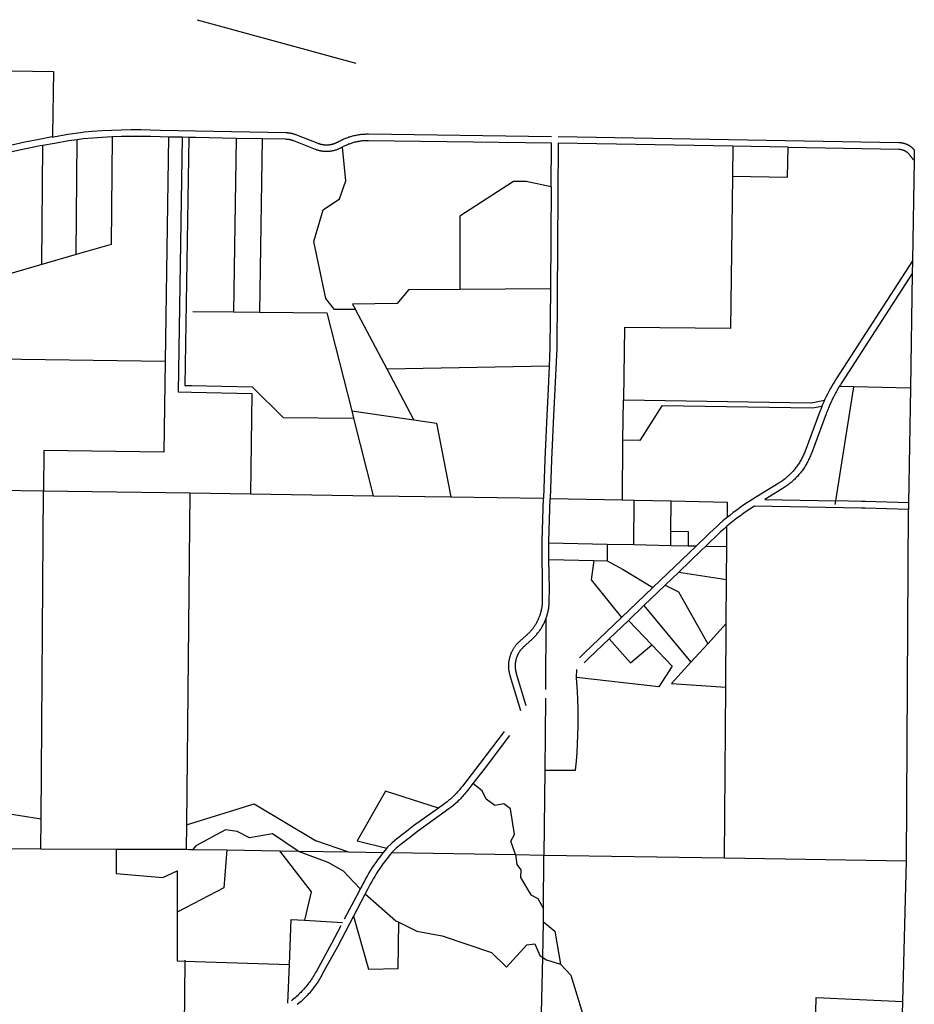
# Model space of a CAD drawing. Header units: feet. Extents: x 1348695 to 1391571, y 443146 to 661817.
# Tile 58 of 58: x 1373289 to 1379952, y 654377 to 661708. Entities that reach past the tile are written whole.
import ezdxf

# ---------------------------------------------------------------- set-up
doc = ezdxf.new("R2010")
doc.units = ezdxf.units.FT
doc.header["$MEASUREMENT"] = 0
doc.layers.add('eatpar', color=32, linetype='Continuous')

msp = doc.modelspace()

# ---------------------------------------------------------------- linework, layer by layer
at = {"layer": 'eatpar'}
for p, q in [((1374611, 661708.3125), (1375792.375, 661384.375)), ((1374397.625, 660834.5), (1374371.875, 659165.375)), ((1374497.5, 660832.4375), (1374397.625, 660834.5)), ((1374547.5, 660831.375), (1374497.5, 660832.4375)), ((1373454.5, 659885.0625), (1373461.25, 660771.8125)), ((1373710.125, 659959.25), (1373716.625, 660814.625)), ((1374900, 660824.625), (1374880.125, 659532.9375)), ((1375094.875, 660820.875), (1374900, 660824.625)), ((1375094.875, 660820.875), (1375075.125, 659530.5625)), ((1378600.25, 660765.75), (1378597.375, 660542.75)), ((1379011.625, 660758.5), (1378600.25, 660765.75)), ((1379950.5, 660662.1875), (1379938.125, 659912.4375)), ((1377246.375, 660463.8125), (1377241.125, 659704.5)), ((1373710.125, 659959.25), (1373454.5, 659885.0625)), ((1373454.5, 659885.0625), (1373198.875, 659810.875)), ((1379938.125, 659912.4375), (1379936.5, 659818)), ((1379936.5, 659818), (1379922.375, 658965.9375)), ((1377241.125, 659704.5), (1376568, 659699.3125)), ((1374577.625, 659536.625), (1374880.125, 659532.9375)), ((1374880.125, 659532.9375), (1375075.125, 659530.5625)), ((1376024.625, 659106.25), (1375789.5, 659549.625)), ((1372986.75, 659183.75), (1374371.875, 659165.375)), ((1377232.5, 659127.9375), (1376024.625, 659106.25)), ((1376225.25, 658728.0625), (1376024.625, 659106.25)), ((1379366, 658124.6875), (1379501.875, 658973.9375)), ((1379501.875, 658973.9375), (1379392.75, 658976)), ((1379922.375, 658965.9375), (1379501.875, 658973.9375)), ((1379922.375, 658965.9375), (1379908.25, 658111.0625)), ((1377781.875, 658576.6875), (1377784.75, 658876.6875)), ((1375761.375, 658795.75), (1375775, 658742.25)), ((1375775, 658742.25), (1375922, 658164.3125)), ((1377777.625, 658132.6875), (1377781.875, 658576.6875)), ((1372979.25, 658206.25), (1373466.75, 658199.75)), ((1373448.125, 655757.375), (1373466.75, 658199.75)), ((1373466.75, 658199.75), (1374556.875, 658185.3125)), ((1374556.875, 658185.3125), (1374530.5, 655713.5625)), ((1374556.875, 658185.3125), (1375006.875, 658178.375)), ((1375006.875, 658178.375), (1375922, 658164.3125)), ((1375922, 658164.3125), (1376500.75, 658155.4375)), ((1376500.75, 658155.4375), (1377189.75, 658144.875)), ((1377239.75, 658143.8125), (1377777.625, 658132.6875)), ((1377777.625, 658132.6875), (1377864.125, 658130.875)), ((1377861.625, 657799.9375), (1377864.125, 658130.875)), ((1377864.125, 658130.875), (1378139.625, 658125.1875)), ((1378138, 657901), (1378139.625, 658125.1875)), ((1379362, 658099.8125), (1379366, 658124.6875)), ((1379893.875, 655445.4375), (1379907.75, 658061.0625)), ((1378137.25, 657794.25), (1378138, 657901)), ((1378555.5, 657785.5625), (1378556.625, 657936.4375)), ((1377229.5, 657813.0625), (1377664.25, 657804.0625)), ((1377664.25, 657804.0625), (1377663.75, 657680.3125)), ((1377664.25, 657804.0625), (1377861.625, 657799.9375)), ((1377861.625, 657799.9375), (1378137.25, 657794.25)), ((1378329.375, 657790.25), (1378005.375, 657480.4375)), ((1378137.25, 657794.25), (1378267.875, 657791.5)), ((1378267.875, 657791.5), (1378329.375, 657790.25)), ((1378399.625, 657788.75), (1378555.5, 657785.5625)), ((1378553.75, 657540.4375), (1378555.5, 657785.5625)), ((1377230.5, 657689.3125), (1377565, 657682.375)), ((1377565, 657682.375), (1377663.75, 657680.3125)), ((1378197.75, 657595.1875), (1378095.25, 657497.1875)), ((1378197.75, 657595.1875), (1378553.75, 657540.4375)), ((1378551.375, 657212.75), (1378553.75, 657540.4375)), ((1378005.375, 657480.4375), (1377772, 657257.1875)), ((1378095.25, 657497.1875), (1377938, 657346.8125)), ((1377938, 657346.8125), (1377822, 657235.875)), ((1377938, 657346.8125), (1378287.75, 656923.625)), ((1377207.5, 657247.1875), (1377204.625, 656722)), ((1377822, 657235.875), (1377678.375, 657098.5)), ((1377822, 657235.875), (1377996.375, 657052.75)), ((1378413.25, 657061.25), (1378551.375, 657212.75)), ((1378547.875, 656739.5625), (1378551.375, 657212.75)), ((1378287.75, 656923.625), (1378413.25, 657061.25)), ((1377435.875, 656809.875), (1377437.75, 656868.9375)), ((1378538.5, 655467.1875), (1378547.875, 656739.5625)), ((1377204.125, 656656.0625), (1377198.625, 656121.5625)), ((1377198.625, 656121.5625), (1377192, 655488.75)), ((1373446.375, 655535.1875), (1373448.125, 655757.375)), ((1374530.5, 655713.5625), (1374528.5, 655531.0625)), ((1371869.125, 655546.75), (1373446.375, 655535.1875)), ((1373446.375, 655535.1875), (1374007, 655531.0625)), ((1374007, 655531.0625), (1374528.5, 655531.0625)), ((1374578.25, 655530.6875), (1374831.375, 655526.625)), ((1374831.375, 655526.625), (1375224.5, 655520.3125)), ((1375224.5, 655520.3125), (1375362.125, 655518.125)), ((1375362.125, 655518.125), (1375736.75, 655512.125)), ((1375736.75, 655512.125), (1375996.625, 655507.875)), ((1376060.875, 655506.875), (1376982.375, 655492.125)), ((1376982.375, 655492.125), (1377192, 655488.75)), ((1377189.625, 655089.0625), (1377192, 655488.75)), ((1377192, 655488.75), (1378538.5, 655467.1875)), ((1378538.5, 655467.1875), (1379893.875, 655445.4375)), ((1379867.125, 654397.5), (1379893.875, 655445.4375)), ((1377189, 654991.375), (1377189.625, 655089.0625)), ((1375410.75, 655002.6875), (1375693.25, 654986.3125)), ((1377183.75, 654725.5), (1377189, 654991.375)), ((1374519.75, 654699.25), (1374514.125, 654179.5)), ((1374519.75, 654704.9375), (1374519.75, 654699.25)), ((1374519.75, 654699.25), (1375297.25, 654672.625)), ((1375286.5, 654385.5625), (1375297.25, 654672.625)), ((1377172.375, 654144.8125), (1377183.75, 654725.5)), ((1379829.5, 653141.8125), (1379867.125, 654397.5))]:
    msp.add_line(p, q, dxfattribs=at)
for points in [[(1372911.875, 661332.25), (1373539.875, 661321.4375), (1373531.75, 660850.3125), (1373531.5, 660835.5625)], [(1373531.5, 660835.5625), (1373432.875, 660817.375), (1373326.25, 660795.875), (1373220.125, 660772.5), (1373122.75, 660749.3125), (1373116.875, 660747.8125), (1373111, 660746.1875), (1373105.125, 660744.5), (1373099.25, 660742.6875), (1373093.375, 660740.8125), (1373087.625, 660738.75), (1373081.875, 660736.6875), (1373076.25, 660734.4375), (1373070.625, 660732.125), (1373065, 660729.75), (1373059.375, 660727.25), (1373053.375, 660724.4375)], [(1373531.5, 660835.5625), (1373539.75, 660837.0625), (1373647, 660854.875), (1373742.5, 660869), (1373755.375, 660870.875), (1373772.5, 660872.375), (1373827.875, 660877.1875), (1373900.375, 660882.25), (1373973, 660886), (1374045.625, 660888.5), (1374118.375, 660889.75), (1374191.125, 660889.6875), (1374263.75, 660888.375), (1374336.375, 660885.8125), (1374598.25, 660880.375), (1375270.75, 660867.5625), (1375272.5, 660867.5625), (1375276.5, 660867.375), (1375280.375, 660867.1875), (1375284.25, 660866.9375), (1375288.25, 660866.5625), (1375292.125, 660866.1875), (1375296, 660865.6875), (1375299.875, 660865.125), (1375303.75, 660864.5), (1375307.625, 660863.8125), (1375311.5, 660863.0625), (1375315.375, 660862.25), (1375319.125, 660861.375), (1375323, 660860.4375), (1375326.75, 660859.375), (1375330.5, 660858.3125), (1375334.25, 660857.1875), (1375338, 660855.9375), (1375341.75, 660854.6875), (1375345.375, 660853.3125), (1375349.125, 660851.9375), (1375509.5, 660788.625), (1375512.25, 660787.5), (1375515.125, 660786.4375), (1375518, 660785.4375), (1375520.875, 660784.5), (1375523.875, 660783.625), (1375526.75, 660782.75), (1375529.75, 660782), (1375532.625, 660781.25), (1375535.625, 660780.5625), (1375538.625, 660779.9375), (1375541.625, 660779.3125), (1375544.625, 660778.8125), (1375547.625, 660778.3125), (1375550.625, 660777.875), (1375553.75, 660777.5), (1375556.75, 660777.1875), (1375559.75, 660776.9375), (1375562.875, 660776.6875), (1375565.875, 660776.5625), (1375569, 660776.4375), (1375572, 660776.375), (1375575, 660776.375), (1375578.125, 660776.4375), (1375581.125, 660776.5625), (1375584.25, 660776.6875), (1375587.25, 660776.9375), (1375590.25, 660777.1875), (1375593.375, 660777.5), (1375596.375, 660777.875), (1375599.375, 660778.3125), (1375602.375, 660778.75), (1375605.375, 660779.3125), (1375608.375, 660779.875), (1375611.375, 660780.5), (1375614.375, 660781.1875), (1375617.375, 660781.9375), (1375620.25, 660782.6875), (1375623.25, 660783.5625), (1375626.125, 660784.4375), (1375629, 660785.375), (1375632, 660786.375), (1375634.875, 660787.4375), (1375637.625, 660788.5), (1375640.5, 660789.625), (1375643.25, 660790.875), (1375646.125, 660792.0625), (1375648.875, 660793.375), (1375651.625, 660794.6875), (1375654.375, 660796.125), (1375657, 660797.5625), (1375660, 660799.125), (1375661.75, 660800.125), (1375668.625, 660803.9375), (1375675.625, 660807.5625), (1375682.625, 660811.125), (1375689.625, 660814.5), (1375696.875, 660817.8125), (1375704, 660820.9375), (1375711.25, 660824), (1375718.5, 660826.9375), (1375725.875, 660829.6875), (1375733.25, 660832.375), (1375740.75, 660834.875), (1375748.25, 660837.25), (1375755.75, 660839.5), (1375763.25, 660841.6875), (1375770.875, 660843.6875), (1375778.5, 660845.5), (1375786.125, 660847.25), (1375793.875, 660848.875), (1375801.625, 660850.3125), (1375809.25, 660851.625), (1375817.125, 660852.875), (1375824.875, 660853.875), (1375832.625, 660854.8125), (1375840.5, 660855.625), (1375848.25, 660856.25), (1375856.125, 660856.75), (1375864, 660857.125), (1375871.875, 660857.375), (1375879.625, 660857.5), (1375887.5, 660857.4375), (1377249.25, 660839.5625)], [(1373976.75, 660836.0625), (1373970.625, 660034.875), (1373710.125, 659959.25)], [(1373976.75, 660836.0625), (1373904, 660832.375), (1373832.375, 660827.375), (1373760.75, 660821.1875), (1373716.625, 660814.625)], [(1374397.625, 660834.5), (1374334.75, 660835.8125), (1374263, 660838.375), (1374191.25, 660839.6875), (1374119.375, 660839.75), (1374047.5, 660838.5), (1373976.75, 660836.0625)], [(1374497.5, 660832.4375), (1374468.375, 658936.75), (1374568.125, 658934.6875), (1375018.25, 658925.375), (1375006.875, 658178.375)], [(1374547.5, 660831.375), (1374519.125, 658985.75), (1374569.125, 658984.6875), (1375019.125, 658975.3125), (1375251.625, 658745.9375), (1375775, 658742.25)], [(1374900, 660824.625), (1374597.5, 660830.375), (1374547.5, 660831.375)], [(1377299.25, 660838.75), (1379837.5, 660793.875), (1379840.75, 660793.75), (1379843.375, 660793.625), (1379845.875, 660793.4375), (1379848.5, 660793.25), (1379851.125, 660793), (1379853.75, 660792.6875), (1379856.375, 660792.3125), (1379858.875, 660791.9375), (1379861.5, 660791.5), (1379864.125, 660791), (1379866.625, 660790.4375), (1379869.25, 660789.875), (1379871.75, 660789.25), (1379874.25, 660788.5625), (1379876.75, 660787.875), (1379879.25, 660787.125), (1379881.75, 660786.3125), (1379884.25, 660785.4375), (1379886.75, 660784.5625), (1379889.125, 660783.625), (1379891.625, 660782.6875), (1379894, 660781.6875), (1379896.375, 660780.625), (1379898.75, 660779.5), (1379901.125, 660778.375), (1379903.5, 660777.1875), (1379905.75, 660776), (1379908.125, 660774.6875), (1379910.375, 660773.4375), (1379912.625, 660772.0625), (1379914.875, 660770.6875), (1379917, 660769.25), (1379919.25, 660767.8125), (1379921.375, 660766.3125), (1379923.5, 660764.8125), (1379925.625, 660763.25), (1379927.625, 660761.625), (1379929.75, 660760), (1379931.75, 660758.3125), (1379933.75, 660756.625), (1379935.625, 660754.875), (1379937.625, 660753.0625), (1379939.5, 660751.25), (1379941.375, 660749.4375), (1379943.125, 660747.5625), (1379945, 660745.625), (1379946.75, 660743.6875), (1379948.375, 660741.75), (1379950.125, 660739.75), (1379951.75, 660737.6875), (1379950.5, 660662.1875)], [(1373461.25, 660771.8125), (1373441.25, 660768.125), (1373335.5, 660746.75), (1373230.25, 660723.5), (1373205.875, 660717.6875)], [(1373716.625, 660814.625), (1373653.75, 660805.3125), (1373547.25, 660787.625), (1373461.25, 660771.8125)], [(1375692.25, 660759.875), (1375686.125, 660756.5), (1375684.625, 660755.625), (1375680.875, 660753.5625), (1375677.375, 660751.75), (1375673.875, 660749.9375), (1375670.375, 660748.25), (1375666.75, 660746.5625), (1375663.25, 660745), (1375659.625, 660743.4375), (1375656, 660742), (1375652.25, 660740.5625), (1375648.625, 660739.25), (1375644.875, 660737.9375), (1375641.125, 660736.75), (1375637.375, 660735.625), (1375633.625, 660734.5), (1375629.875, 660733.5), (1375626, 660732.5625), (1375622.25, 660731.6875), (1375618.375, 660730.875), (1375614.5, 660730.125), (1375610.625, 660729.4375), (1375606.75, 660728.8125), (1375602.875, 660728.3125), (1375599, 660727.8125), (1375595, 660727.375), (1375591.125, 660727.0625), (1375587.25, 660726.8125), (1375583.25, 660726.5625), (1375579.375, 660726.4375), (1375575.5, 660726.375), (1375571.5, 660726.375), (1375567.625, 660726.4375), (1375563.625, 660726.625), (1375559.75, 660726.8125), (1375555.875, 660727.0625), (1375551.875, 660727.4375), (1375548, 660727.8125), (1375544.125, 660728.3125), (1375540.25, 660728.875), (1375536.375, 660729.5), (1375532.5, 660730.1875), (1375528.625, 660730.9375), (1375524.75, 660731.75), (1375521, 660732.625), (1375517.125, 660733.5625), (1375513.375, 660734.625), (1375509.625, 660735.6875), (1375505.875, 660736.8125), (1375502.125, 660738.0625), (1375498.375, 660739.3125), (1375494.75, 660740.6875), (1375491.125, 660742.125), (1375330.75, 660805.4375), (1375327.875, 660806.5), (1375325, 660807.5625), (1375322.125, 660808.5625), (1375319.25, 660809.5), (1375316.25, 660810.375), (1375313.375, 660811.25), (1375310.375, 660812), (1375307.5, 660812.75), (1375304.5, 660813.4375), (1375301.5, 660814.0625), (1375298.5, 660814.6875), (1375295.5, 660815.1875), (1375292.5, 660815.6875), (1375289.5, 660816.125), (1375286.375, 660816.5), (1375283.375, 660816.8125), (1375280.375, 660817.0625), (1375277.25, 660817.3125), (1375274.25, 660817.4375), (1375271.125, 660817.5625), (1375269.875, 660817.5625), (1375094.875, 660820.875)], [(1375789.5, 659549.625), (1375633.75, 659550.8125), (1375567.75, 659631.5625), (1375479.875, 660057.0625), (1375549.5, 660291.8125), (1375669.5, 660375.3125), (1375717.125, 660509.1875), (1375692.25, 660759.875)], [(1377246.375, 660463.8125), (1377248.625, 660789.5625), (1375886.875, 660807.4375), (1375879.875, 660807.5), (1375872.875, 660807.375), (1375865.875, 660807.1875), (1375859, 660806.875), (1375852, 660806.375), (1375845, 660805.8125), (1375838.125, 660805.125), (1375831.125, 660804.3125), (1375824.25, 660803.375), (1375817.375, 660802.3125), (1375810.5, 660801.125), (1375803.625, 660799.8125), (1375796.75, 660798.375), (1375790, 660796.875), (1375783.125, 660795.1875), (1375776.375, 660793.4375), (1375769.75, 660791.5), (1375763, 660789.5), (1375756.375, 660787.375), (1375749.75, 660785.125), (1375743.25, 660782.75), (1375736.625, 660780.3125), (1375730.125, 660777.75), (1375723.75, 660775), (1375717.375, 660772.1875), (1375711, 660769.3125), (1375704.75, 660766.25), (1375698.5, 660763.125), (1375692.25, 660759.875)], [(1378600.25, 660765.75), (1377298.625, 660788.75), (1377288.125, 659262.375), (1377275.25, 658956.9375), (1377261.625, 658706), (1377249.625, 658430.4375), (1377239.75, 658143.8125)], [(1378597.375, 660542.75), (1379008.25, 660536.5), (1379011.625, 660758.5)], [(1379011.625, 660758.5), (1379836.625, 660743.875), (1379837.75, 660743.8125), (1379839.5, 660743.75), (1379841.25, 660743.6875), (1379843, 660743.5625), (1379844.75, 660743.375), (1379846.5, 660743.1875), (1379848.125, 660743), (1379849.875, 660742.75), (1379851.625, 660742.4375), (1379853.375, 660742.125), (1379855, 660741.8125), (1379856.75, 660741.4375), (1379858.5, 660741), (1379860.125, 660740.625), (1379861.875, 660740.125), (1379863.5, 660739.625), (1379865.125, 660739.125), (1379866.875, 660738.5625), (1379868.5, 660738), (1379870.125, 660737.4375), (1379871.75, 660736.75), (1379873.375, 660736.125), (1379875, 660735.4375), (1379876.5, 660734.6875), (1379878.125, 660734), (1379879.75, 660733.1875), (1379881.25, 660732.375), (1379882.75, 660731.5625), (1379884.375, 660730.75), (1379885.875, 660729.875), (1379887.375, 660728.9375), (1379888.75, 660728), (1379890.25, 660727.0625), (1379891.75, 660726.0625), (1379893.125, 660725.0625), (1379894.5, 660724.0625), (1379895.875, 660723), (1379897.25, 660721.875), (1379898.625, 660720.8125), (1379900, 660719.6875), (1379901.25, 660718.5), (1379902.625, 660717.375), (1379903.875, 660716.1875), (1379905.125, 660714.9375), (1379906.375, 660713.6875), (1379907.5, 660712.4375), (1379908.75, 660711.1875), (1379909.875, 660709.875), (1379911, 660708.5625), (1379912.125, 660707.1875), (1379913.25, 660705.8125), (1379914.25, 660704.4375), (1379915.375, 660703.0625), (1379916.375, 660701.625), (1379917.375, 660700.1875), (1379918.375, 660698.75), (1379920, 660696.25), (1379921.75, 660693.6875), (1379923.625, 660691.25), (1379925.375, 660688.8125), (1379927.25, 660686.375), (1379929.125, 660684), (1379931.125, 660681.625), (1379933.125, 660679.3125), (1379935.125, 660677.0625), (1379937.25, 660674.8125), (1379939.375, 660672.625), (1379941.5, 660670.4375), (1379943.75, 660668.3125), (1379945.875, 660666.25), (1379948.125, 660664.1875), (1379950.5, 660662.1875)], [(1378597.375, 660542.75), (1378582.75, 659408.625), (1377793, 659416.25), (1377784.75, 658876.6875)], [(1377246.375, 660463.8125), (1377060.5, 660502.625), (1376967, 660502.625), (1376568, 660245.8125), (1376568, 659699.3125)], [(1379938.125, 659912.4375), (1379370.375, 659034.75), (1379358.625, 659016.3125), (1379347.25, 658997.6875), (1379336.25, 658978.875), (1379325.5, 658959.875), (1379315.125, 658940.6875), (1379305.125, 658921.3125), (1379295.375, 658901.75), (1379286.125, 658882.0625), (1379282.75, 658874.875)], [(1379936.5, 659818), (1379412.25, 659007.5625), (1379401.125, 658989.875), (1379392.75, 658976)], [(1376568, 659699.3125), (1376184, 659696.375), (1376100.25, 659594.3125), (1375767.625, 659590.9375), (1375789.5, 659549.625)], [(1377241.125, 659704.5), (1377238.125, 659263.625), (1377232.5, 659127.9375)], [(1375075.125, 659530.5625), (1375576.125, 659524.4375), (1375761.375, 658795.75)], [(1374371.875, 659165.375), (1374361.5, 658487.9375), (1373469, 658499.8125), (1373466.75, 658202.5625)], [(1377232.5, 659127.9375), (1377225.375, 658959.375), (1377211.625, 658708.5), (1377199.625, 658432.4375), (1377189.75, 658144.875)], [(1379392.75, 658976), (1379390.25, 658972), (1379379.625, 658953.9375), (1379369.375, 658935.6875), (1379359.375, 658917.25), (1379349.75, 658898.6875), (1379340.375, 658879.9375), (1379331.375, 658861), (1379322.75, 658841.9375), (1379314.5, 658822.6875), (1379306.5, 658803.3125), (1379298.875, 658783.8125), (1379295.25, 658774.3125), (1379185.25, 658478.75), (1379181.75, 658469.9375), (1379178.375, 658461.4375), (1379174.75, 658453), (1379171.125, 658444.625), (1379167.25, 658436.3125), (1379163.25, 658428.0625), (1379159, 658419.875), (1379154.75, 658411.8125), (1379150.25, 658403.8125), (1379145.75, 658395.875), (1379141, 658388), (1379136.125, 658380.25), (1379131.25, 658372.5), (1379126.125, 658364.9375), (1379120.875, 658357.4375), (1379115.5, 658350), (1379110, 658342.6875), (1379104.25, 658335.4375), (1379098.5, 658328.3125), (1379092.625, 658321.3125), (1379086.625, 658314.375), (1379080.5, 658307.5625), (1379074.25, 658300.875), (1379067.875, 658294.25), (1379061.5, 658287.75), (1379054.875, 658281.375), (1379048.125, 658275.125), (1379041.375, 658269), (1379034.5, 658263), (1379027.5, 658257.125), (1379020.375, 658251.3125), (1379013.125, 658245.6875), (1379005.875, 658240.125), (1378998.375, 658234.75), (1378990.875, 658229.5), (1378983.375, 658224.375), (1378975.625, 658219.375), (1378967.875, 658214.5), (1378839.5, 658135.625), (1379366, 658124.6875)], [(1377784.75, 658876.6875), (1379184, 658855.6875), (1379282.75, 658874.875)], [(1379282.75, 658874.875), (1379277, 658862.1875), (1379268.375, 658842.125), (1379263, 658828.9375)], [(1375761.375, 658795.75), (1375999.875, 658760.9375), (1376225.25, 658728.0625)], [(1379263, 658828.9375), (1379193.75, 658815.5625), (1378072.5, 658832.375), (1377906.875, 658575.5), (1377781.875, 658576.6875)], [(1379263, 658828.9375), (1379260.125, 658822), (1379252.125, 658801.6875), (1379248.375, 658791.75), (1379138.375, 658496.1875), (1379135.25, 658488.1875), (1379132.125, 658480.5), (1379128.875, 658472.875), (1379125.5, 658465.3125), (1379122, 658457.8125), (1379118.375, 658450.3125), (1379114.625, 658442.9375), (1379110.75, 658435.625), (1379106.75, 658428.375), (1379102.625, 658421.1875), (1379098.375, 658414.0625), (1379094, 658407.0625), (1379089.5, 658400.0625), (1379084.875, 658393.1875), (1379080.125, 658386.4375), (1379075.25, 658379.6875), (1379070.25, 658373.0625), (1379065.125, 658366.5625), (1379060, 658360.0625), (1379054.625, 658353.75), (1379049.125, 658347.5), (1379043.625, 658341.3125), (1379038, 658335.25), (1379032.25, 658329.25), (1379026.375, 658323.375), (1379020.375, 658317.625), (1379014.375, 658312), (1379008.25, 658306.4375), (1379002, 658301), (1378995.625, 658295.625), (1378989.125, 658290.4375), (1378982.625, 658285.3125), (1378976, 658280.3125), (1378969.375, 658275.4375), (1378962.5, 658270.6875), (1378955.625, 658266.0625), (1378948.75, 658261.5), (1378941.75, 658257.125), (1378776.625, 658155.6875), (1378748.75, 658138.625), (1378721.125, 658121.1875), (1378709.125, 658113.3125), (1378682, 658095.125), (1378655.25, 658076.5), (1378628.75, 658057.375), (1378602.625, 658037.8125), (1378576.875, 658017.8125), (1378557.125, 658001.875)], [(1376225.25, 658728.0625), (1376393.375, 658703.5), (1376500.75, 658155.4375)], [(1377019.875, 656561.625), (1376942.125, 656822.6875), (1376941.75, 656823.9375), (1376940.5, 656828.125), (1376939.375, 656832.3125), (1376938.25, 656836.5), (1376937.25, 656840.75), (1376936.375, 656845), (1376935.5, 656849.25), (1376934.75, 656853.5625), (1376934, 656857.8125), (1376933.375, 656862.125), (1376932.75, 656866.4375), (1376932.375, 656870.75), (1376931.875, 656875.125), (1376931.625, 656879.4375), (1376931.375, 656883.8125), (1376931.125, 656888.125), (1376931, 656892.5), (1376931, 656896.8125), (1376931, 656901.1875), (1376931.125, 656905.5625), (1376931.375, 656909.875), (1376931.625, 656914.25), (1376932, 656918.5625), (1376932.375, 656922.875), (1376932.875, 656927.1875), (1376933.5, 656931.5), (1376934.125, 656935.8125), (1376934.875, 656940.125), (1376935.625, 656944.375), (1376936.5, 656948.625), (1376937.5, 656952.875), (1376938.5, 656957.125), (1376939.625, 656961.3125), (1376940.75, 656965.5), (1376942, 656969.6875), (1376943.375, 656973.8125), (1376944.75, 656977.9375), (1376946.25, 656982.0625), (1376947.75, 656986.125), (1376949.375, 656990.1875), (1376951, 656994.1875), (1376952.75, 656998.1875), (1376954.625, 657002.125), (1376956.5, 657006.0625), (1376958.375, 657009.9375), (1376960.375, 657013.8125), (1376962.5, 657017.625), (1376964.625, 657021.375), (1376966.875, 657025.125), (1376969.125, 657028.8125), (1376971.5, 657032.5), (1376973.875, 657036.125), (1376976.375, 657039.6875), (1376978.875, 657043.25), (1376981.5, 657046.75), (1376984.125, 657050.1875), (1376986.875, 657053.5625), (1376989.625, 657056.9375), (1376992.5, 657060.25), (1376995.375, 657063.5), (1376998.375, 657066.6875), (1377001.375, 657069.8125), (1377004.375, 657072.9375), (1377007.5, 657075.9375), (1377010.625, 657078.9375), (1377013.875, 657081.875), (1377060.5, 657123.25), (1377065.125, 657127.1875), (1377069.625, 657131.1875), (1377074.125, 657135.3125), (1377078.5, 657139.5), (1377082.75, 657143.75), (1377087, 657148.0625), (1377091.125, 657152.5), (1377095.125, 657156.9375), (1377099.125, 657161.5), (1377103.125, 657166.125), (1377106.875, 657170.8125), (1377110.625, 657175.5625), (1377114.375, 657180.375), (1377117.875, 657185.25), (1377121.375, 657190.1875), (1377124.875, 657195.1875), (1377128.125, 657200.25), (1377131.375, 657205.375), (1377134.5, 657210.5), (1377137.625, 657215.75), (1377140.5, 657221), (1377143.375, 657226.375), (1377146.125, 657231.75), (1377148.875, 657237.125), (1377151.5, 657242.625), (1377153.875, 657248.125), (1377156.375, 657253.6875), (1377158.625, 657259.3125), (1377160.875, 657264.9375), (1377162.875, 657270.625), (1377164.875, 657276.3125), (1377166.875, 657282.0625), (1377168.625, 657287.8125), (1377170.25, 657293.625), (1377171.875, 657299.5), (1377173.375, 657305.3125), (1377174.75, 657311.25), (1377176.125, 657317.125), (1377177.25, 657323.0625), (1377178.375, 657329), (1377179.375, 657335), (1377180.25, 657341), (1377181, 657347), (1377181.625, 657353), (1377182.25, 657359), (1377182.625, 657365.0625), (1377183, 657371.0625), (1377183.125, 657375.25), (1377183.625, 657474.125), (1377179.25, 657779.625), (1377179.625, 657829.625), (1377189.75, 658144.875)], [(1377229.5, 657813.0625), (1377229.625, 657829.1875), (1377239.75, 658143.8125)], [(1378139.625, 658125.1875), (1378558, 658116.5), (1378557.125, 658001.875)], [(1379908.25, 658111.0625), (1379587.625, 658120.1875), (1379557.25, 658120.75), (1379366, 658124.6875)], [(1379907.75, 658061.0625), (1379586.625, 658070.1875), (1379556.125, 658070.75), (1378760.875, 658087.25), (1378734.25, 658070), (1378707.875, 658052.25), (1378681.875, 658034.0625), (1378656.125, 658015.375), (1378630.75, 657996.3125), (1378605.625, 657976.75), (1378581, 657956.8125), (1378556.625, 657936.4375)], [(1379908.25, 658111.0625), (1379907.875, 658086.0625), (1379907.75, 658061.0625)], [(1378557.125, 658001.875), (1378551.5, 657997.3125), (1378526.375, 657976.375), (1378501.75, 657955.0625), (1378477.375, 657933.25), (1378453.5, 657911.0625), (1378430, 657888.4375), (1378406.875, 657865.4375), (1378333, 657793.75), (1378329.375, 657790.25)], [(1370397.125, 657958.0625), (1370380, 657447.5625), (1371228.75, 657189.4375), (1371230.125, 657042.375), (1372489.5, 656205.375), (1372671, 656007.0625), (1373133.375, 655808.1875), (1373448.125, 655757.375)], [(1378138, 657901), (1378268.625, 657898.25), (1378267.875, 657791.5)], [(1378556.625, 657936.4375), (1378532.625, 657915.625), (1378509, 657894.375), (1378485.75, 657872.75), (1378462.875, 657850.6875), (1378442.125, 657830.0625), (1378399.625, 657788.75)], [(1377230.5, 657689.3125), (1377229.25, 657779.1875), (1377229.5, 657813.0625)], [(1378399.625, 657788.75), (1378367.75, 657757.75), (1378197.75, 657595.1875)], [(1377207.5, 657247.1875), (1377210, 657253.6875), (1377212.25, 657260.1875), (1377214.375, 657266.75), (1377216.5, 657273.375), (1377218.375, 657280), (1377220.25, 657286.6875), (1377222, 657293.4375), (1377223.5, 657300.125), (1377225, 657306.9375), (1377226.375, 657313.6875), (1377227.625, 657320.5), (1377228.75, 657327.3125), (1377229.75, 657334.1875), (1377230.625, 657341.0625), (1377231.375, 657347.9375), (1377232, 657354.8125), (1377232.5, 657361.75), (1377232.875, 657368.625), (1377233.125, 657373.4375), (1377233.625, 657473.8125), (1377230.5, 657689.3125)], [(1377565, 657682.375), (1377543.875, 657538), (1377772, 657257.1875)], [(1377663.75, 657680.3125), (1377782.625, 657614.25), (1378005.375, 657480.4375)], [(1378095.25, 657497.1875), (1378194.25, 657448.625), (1378413.25, 657061.25)], [(1377061, 656598.75), (1376989.875, 656837.4375), (1376989.625, 656838.4375), (1376988.625, 656841.8125), (1376987.625, 656845.125), (1376986.875, 656848.5), (1376986, 656851.875), (1376985.25, 656855.3125), (1376984.625, 656858.6875), (1376984, 656862.125), (1376983.375, 656865.5625), (1376982.875, 656869), (1376982.5, 656872.4375), (1376982, 656875.875), (1376981.75, 656879.375), (1376981.5, 656882.8125), (1376981.25, 656886.3125), (1376981.125, 656889.75), (1376981, 656893.25), (1376981, 656896.75), (1376981, 656900.1875), (1376981.125, 656903.6875), (1376981.25, 656907.1875), (1376981.5, 656910.625), (1376981.75, 656914.125), (1376982.125, 656917.5625), (1376982.5, 656921), (1376983, 656924.4375), (1376983.5, 656927.875), (1376984.125, 656931.3125), (1376984.75, 656934.75), (1376985.5, 656938.125), (1376986.25, 656941.5625), (1376987, 656944.9375), (1376987.875, 656948.3125), (1376988.875, 656951.625), (1376989.875, 656954.9375), (1376990.875, 656958.25), (1376992, 656961.5625), (1376993.125, 656964.875), (1376994.375, 656968.125), (1376995.625, 656971.3125), (1376997, 656974.5625), (1376998.375, 656977.75), (1376999.875, 656980.875), (1377001.375, 656984), (1377002.875, 656987.125), (1377004.5, 656990.25), (1377006.25, 656993.25), (1377007.875, 656996.3125), (1377009.625, 656999.3125), (1377011.5, 657002.25), (1377013.375, 657005.1875), (1377015.25, 657008.0625), (1377017.25, 657010.9375), (1377019.25, 657013.75), (1377021.375, 657016.5625), (1377023.5, 657019.3125), (1377025.625, 657022), (1377027.875, 657024.6875), (1377030.125, 657027.375), (1377032.5, 657029.9375), (1377034.875, 657032.5), (1377037.25, 657035), (1377039.625, 657037.5), (1377042.125, 657039.9375), (1377044.625, 657042.3125), (1377047.25, 657044.625), (1377092.75, 657085.0625), (1377098, 657089.5625), (1377103.25, 657094.1875), (1377108.25, 657098.875), (1377113.25, 657103.625), (1377118.25, 657108.5), (1377123, 657113.5), (1377127.75, 657118.5), (1377132.5, 657123.625), (1377137, 657128.8125), (1377141.5, 657134.125), (1377145.875, 657139.5), (1377150.125, 657144.9375), (1377154.375, 657150.4375), (1377158.5, 657156), (1377162.5, 657161.625), (1377166.375, 657167.375), (1377170.125, 657173.125), (1377173.875, 657179), (1377177.5, 657184.9375), (1377181, 657190.875), (1377184.375, 657196.9375), (1377187.625, 657203), (1377190.75, 657209.1875), (1377193.875, 657215.375), (1377196.875, 657221.625), (1377199.625, 657227.9375), (1377202.375, 657234.3125), (1377205, 657240.75), (1377207.5, 657247.1875)], [(1377772, 657257.1875), (1377493.25, 656990.625), (1377457.25, 656956.375)], [(1377678.375, 657098.5), (1377527.75, 656954.5), (1377491.625, 656920.0625)], [(1377678.375, 657098.5), (1377838, 656918.75), (1377996.375, 657052.75)], [(1377996.375, 657052.75), (1378147, 656894.5), (1378047.875, 656741.625), (1377435.875, 656809.875)], [(1378287.75, 656923.625), (1378142.875, 656764.6875), (1378547.875, 656739.5625)], [(1377198.625, 656121.5625), (1377428.875, 656121.5625), (1377435, 656186.625), (1377439.875, 656251.8125), (1377443.75, 656317.0625), (1377446.5, 656382.3125), (1377448, 656447.6875), (1377448.5, 656513), (1377447.75, 656578.375), (1377445.875, 656643.6875), (1377442.875, 656708.9375), (1377438.75, 656774.1875), (1377435.875, 656809.875)], [(1376896.875, 656409.125), (1376714.875, 656169), (1376585.75, 656002.4375), (1376583.5, 655999.375), (1376577.125, 655990.875), (1376570.375, 655982.5), (1376563.625, 655974.25), (1376556.75, 655966.125), (1376549.625, 655958.0625), (1376542.5, 655950.1875), (1376535.125, 655942.375), (1376527.625, 655934.75), (1376520, 655927.25), (1376512.25, 655919.875), (1376504.375, 655912.625), (1376496.5, 655905.5), (1376488.375, 655898.5625), (1376480.125, 655891.75), (1376471.75, 655885.0625), (1376463.25, 655878.5), (1376454.75, 655872.125), (1376407.375, 655838.0625)], [(1376936.375, 656378.4375), (1376754.5, 656138.5625), (1376663.125, 656020.625)], [(1376663.125, 656020.625), (1376625.625, 655972.25), (1376623.5, 655969.375), (1376616.5, 655960.1875), (1376609.375, 655951.125), (1376602, 655942.1875), (1376594.5, 655933.375), (1376586.875, 655924.6875), (1376579.125, 655916.1875), (1376571.125, 655907.75), (1376563.125, 655899.5), (1376554.875, 655891.375), (1376546.5, 655883.375), (1376538, 655875.5625), (1376529.375, 655867.875), (1376520.5, 655860.3125), (1376511.625, 655852.9375), (1376502.625, 655845.75), (1376493.5, 655838.6875), (1376484.125, 655831.75), (1376252.375, 655664.9375), (1376190.875, 655617.8125), (1376130.125, 655569.5625), (1376093.625, 655539.75), (1376063.125, 655509.5), (1376060.875, 655506.875)], [(1376982.375, 655492.125), (1376947, 655592.8125), (1376973.125, 655641.1875), (1376944, 655831.375), (1376894.625, 655868.625), (1376827.375, 655857.25), (1376761.875, 655905.625), (1376733.75, 655966.0625), (1376663.125, 656020.625)], [(1376407.375, 655838.0625), (1376013.625, 655964.375), (1375801, 655593.625), (1376023.75, 655540.375)], [(1374530.5, 655713.5625), (1375034.125, 655869.8125), (1375491.25, 655596), (1375736.75, 655512.125)], [(1376407.375, 655838.0625), (1376222.75, 655705.25), (1376160.125, 655657.25), (1376098.625, 655608.5), (1376061.75, 655578.3125), (1376060, 655576.75), (1376026.75, 655543.5625), (1376025.375, 655542.25), (1376023.75, 655540.375)], [(1375362.125, 655518.125), (1375172.625, 655646.25), (1375000.375, 655615.5), (1374908, 655664.75), (1374820.625, 655677.0625), (1374601.5, 655557.625), (1374578.25, 655530.6875)], [(1374007, 655531.0625), (1374007, 655351.0625), (1374355.625, 655320.5625), (1374461.125, 655369.75), (1374461.125, 655062.9375)], [(1374831.375, 655526.625), (1374809.5, 655243.3125), (1374523.875, 655095.4375), (1374461.125, 655062.9375)], [(1374528.5, 655531.0625), (1374557, 655530.875), (1374578.25, 655530.6875)], [(1375224.5, 655520.3125), (1375458.875, 655213.75), (1375410.75, 655002.6875)], [(1375362.125, 655518.125), (1375584.875, 655435.0625), (1375698.25, 655369.875), (1375825.5, 655236.875)], [(1375996.625, 655507.875), (1375995.75, 655506.875), (1375981.375, 655488.75), (1375967.25, 655470.4375), (1375953.5, 655451.875), (1375940.125, 655433.0625), (1375927.125, 655414), (1375914.375, 655394.75), (1375902, 655375.25), (1375889.875, 655355.5), (1375878.125, 655335.625), (1375866.875, 655315.5), (1375855.75, 655295.1875), (1375845.125, 655274.6875), (1375836.75, 655258), (1375825.5, 655236.875)], [(1376060.875, 655506.875), (1376048.75, 655492.5625), (1376034.625, 655475.4375), (1376020.75, 655458), (1376007.25, 655440.375), (1375994, 655422.5), (1375981.125, 655404.375), (1375968.5, 655386.0625), (1375956.25, 655367.5), (1375944.375, 655348.75), (1375932.75, 655329.8125), (1375921.5, 655310.625), (1375910.625, 655291.3125), (1375900, 655271.75), (1375889.75, 655252), (1375881.625, 655235.9375), (1375862.875, 655200.8125)], [(1376023.75, 655540.375), (1376010.375, 655524.6875), (1375996.625, 655507.875)], [(1376982.375, 655492.125), (1376990.25, 655419), (1377021.5, 655378.6875), (1377017.5, 655320.25), (1377095, 655192.3125), (1377147.375, 655166.125), (1377189.625, 655089.0625)], [(1375825.5, 655236.875), (1375813.375, 655214.125), (1375706, 655010.5625)], [(1375862.875, 655200.8125), (1375857.5, 655190.6875), (1375774.625, 655033.5)], [(1375862.875, 655200.8125), (1376089.625, 654999.5625), (1376112.5, 654988)], [(1374461.125, 655062.9375), (1374461.125, 654701.875), (1374519.75, 654699.25)], [(1375297.25, 654672.625), (1375309.875, 655008.5), (1375410.75, 655002.6875)], [(1375774.625, 655033.5), (1375654.625, 654805.875), (1375542.5, 654601.375), (1375538.5, 654593.8125), (1375532.5, 654582.875), (1375526.25, 654572), (1375519.875, 654561.3125), (1375513.25, 654550.6875), (1375506.5, 654540.1875), (1375499.5, 654529.875), (1375492.375, 654519.625), (1375485.125, 654509.5), (1375477.625, 654499.5), (1375470, 654489.625), (1375462.125, 654479.9375), (1375454.125, 654470.3125), (1375446, 654460.875), (1375437.625, 654451.5625), (1375429.25, 654442.4375), (1375420.5, 654433.4375), (1375411.75, 654424.5625), (1375402.75, 654415.875), (1375393.75, 654407.3125), (1375384.5, 654398.9375), (1375375, 654390.75), (1375365.5, 654382.6875), (1375355.875, 654374.8125)], [(1375774.625, 655033.5), (1375887.75, 654638.5), (1376107.125, 654643.6875), (1376112.5, 654988)], [(1376112.5, 654988), (1376246.125, 654920.625), (1376435.5, 654888.0625), (1376801.875, 654762), (1376914.125, 654652.5625), (1377065.5, 654819.25), (1377125.125, 654827.9375), (1377161.625, 654739.5), (1377183.75, 654725.5)], [(1377189, 654991.375), (1377273.75, 654921.5), (1377317.125, 654676.8125)], [(1375680.375, 654962), (1375610.75, 654829.875), (1375498.375, 654625), (1375492.5, 654613.9375), (1375486.875, 654603.8125), (1375481, 654593.75), (1375475, 654583.875), (1375468.875, 654574), (1375462.5, 654564.3125), (1375456, 654554.6875), (1375449.25, 654545.1875), (1375442.375, 654535.875), (1375435.375, 654526.625), (1375428.25, 654517.5), (1375420.875, 654508.5), (1375413.375, 654499.625), (1375405.75, 654490.875), (1375398, 654482.25), (1375390, 654473.8125), (1375381.875, 654465.5), (1375373.75, 654457.3125), (1375365.375, 654449.25), (1375356.875, 654441.375), (1375348.125, 654433.625), (1375339.375, 654426.0625), (1375330.5, 654418.625), (1375321.375, 654411.3125), (1375312.25, 654404.1875)], [(1377183.75, 654725.5), (1377212.25, 654707.5625), (1377317.125, 654676.8125)], [(1377317.125, 654676.8125), (1377394.375, 654594.25), (1377493.75, 654268.625), (1377593.25, 654199.8125), (1377757.375, 654271.8125), (1377850.25, 654164.9375), (1378003.75, 654109.875), (1378087, 654114.4375), (1378273.125, 653761.125), (1378271, 653620.25), (1378383.125, 653440.875), (1378438.25, 653372.0625), (1378487.875, 653241.125), (1378491.25, 653072.8125)], [(1379191, 653167.5), (1379219.625, 654428.625), (1379867.125, 654397.5)]]:
    msp.add_lwpolyline(points, dxfattribs=at)

doc.saveas('drawing.dxf')
